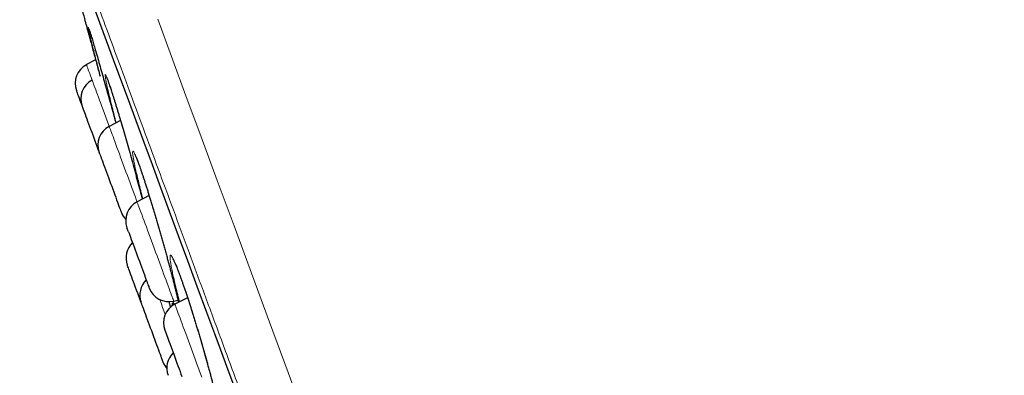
# Model space of a CAD drawing. Header units: millimetres. Extents: x 8 to 976, y 12 to 967.
# Tile 24 of 256: x 57.58 to 81.02, y 830.54 to 839.02. Entities that reach past the tile are written whole.
import ezdxf

# ---------------------------------------------------------------- set-up
doc = ezdxf.new("R2010")
doc.units = ezdxf.units.MM

msp = doc.modelspace()

# ---------------------------------------------------------------- linework, layer by layer
at = {"color": 7, "linetype": 'Continuous', "lineweight": 30}
for p, q in [((59.387, 838.057), (59.168, 837.944)), ((59.979, 836.611), (59.71, 836.473)), ((59.486, 835.812), (59.47, 835.855)), ((60.661, 834.824), (60.373, 834.676)), ((60.169, 833.962), (60.133, 834.058)), ((61.245, 832.311), (61.347, 832.335)), ((61.575, 832.392), (61.273, 832.237)), ((61.127, 832.299), (61.167, 832.161))]:
    msp.add_line(p, q, dxfattribs=at)
at = {"color": 252, "linetype": 'Continuous', "lineweight": 0}
for p, q in [((59.826, 836.749), (59.818, 836.78)), ((60.511, 834.747), (60.469, 834.909))]:
    msp.add_line(p, q, dxfattribs=at)
at = {"color": 252, "linetype": 'Continuous', "lineweight": 0, "flags": 128}
for points in [[(59.323, 839.381), (59.476, 838.967), (59.636, 838.535), (59.802, 838.085), (59.974, 837.618), (60.153, 837.133), (60.338, 836.632), (60.529, 836.114), (60.726, 835.58), (60.929, 835.03), (61.137, 834.465), (61.351, 833.885), (61.57, 833.29), (61.795, 832.681), (62.025, 832.059), (62.259, 831.423), (62.499, 830.774), (62.743, 830.113)], [(60.865, 839.026), (61.193, 838.139), (61.537, 837.205), (61.899, 836.226), (62.283, 835.184), (62.683, 834.1), (63.098, 832.975), (63.527, 831.812), (63.97, 830.612), (64.416, 829.4), (64.875, 828.158), (65.343, 826.888), (65.821, 825.592), (66.317, 824.249), (66.82, 822.884), (67.331, 821.499), (67.848, 820.099), (68.369, 818.685), (68.886, 817.285), (69.405, 815.877), (69.926, 814.465), (70.448, 813.049)], [(59.168, 837.944), (59.169, 837.94), (59.173, 837.93), (59.179, 837.913), (59.188, 837.89), (59.199, 837.86), (59.212, 837.824), (59.228, 837.782), (59.245, 837.733), (59.265, 837.68), (59.287, 837.621), (59.304, 837.573)], [(59.311, 837.555), (59.318, 837.536), (59.327, 837.511), (59.339, 837.479), (59.353, 837.441), (59.369, 837.397), (59.388, 837.347), (59.408, 837.292), (59.431, 837.231), (59.455, 837.166), (59.48, 837.096), (59.508, 837.022), (59.536, 836.945), (59.566, 836.865), (59.597, 836.781), (59.628, 836.696), (59.66, 836.608), (59.693, 836.52), (59.71, 836.473)], [(59.71, 836.473), (59.711, 836.471), (59.714, 836.464), (59.719, 836.45), (59.727, 836.429), (59.737, 836.401)], [(59.737, 836.401), (59.749, 836.368), (59.764, 836.328), (59.781, 836.282), (59.8, 836.23), (59.821, 836.173), (59.844, 836.111), (59.868, 836.045), (59.895, 835.974), (59.922, 835.899), (59.951, 835.82), (59.981, 835.739), (60.012, 835.655), (60.044, 835.569), (60.076, 835.481), (60.109, 835.392), (60.142, 835.303), (60.175, 835.213), (60.208, 835.125), (60.24, 835.036), (60.272, 834.95), (60.303, 834.865), (60.334, 834.783), (60.363, 834.704), (60.373, 834.676)], [(60.373, 834.676), (60.374, 834.673), (60.378, 834.663), (60.384, 834.647), (60.392, 834.624), (60.403, 834.595), (60.416, 834.559), (60.432, 834.517)], [(60.432, 834.517), (60.449, 834.47), (60.469, 834.416), (60.491, 834.358), (60.514, 834.294), (60.539, 834.226), (60.566, 834.154), (60.594, 834.078), (60.623, 833.999), (60.653, 833.916), (60.685, 833.832), (60.717, 833.745), (60.749, 833.657), (60.782, 833.568), (60.815, 833.479), (60.848, 833.389), (60.881, 833.301), (60.913, 833.213), (60.945, 833.127), (60.976, 833.043), (61.006, 832.962), (61.035, 832.883), (61.062, 832.808), (61.088, 832.738), (61.113, 832.671), (61.136, 832.609), (61.157, 832.552), (61.176, 832.501), (61.192, 832.455), (61.207, 832.415), (61.219, 832.382), (61.229, 832.355), (61.237, 832.334), (61.242, 832.32), (61.245, 832.313), (61.245, 832.311)], [(61.044, 831.992), (61.012, 832.077), (60.981, 832.161), (60.951, 832.243), (60.922, 832.321), (60.912, 832.349)], [(61.273, 832.237), (61.273, 832.237), (61.275, 832.232), (61.279, 832.22), (61.286, 832.202), (61.295, 832.177), (61.307, 832.146), (61.32, 832.108), (61.337, 832.064), (61.355, 832.015), (61.375, 831.96)], [(61.375, 831.96), (61.397, 831.9), (61.421, 831.835), (61.447, 831.766), (61.474, 831.692), (61.502, 831.615), (61.532, 831.535), (61.563, 831.452), (61.594, 831.367), (61.626, 831.279), (61.659, 831.191), (61.692, 831.102), (61.725, 831.012), (61.758, 830.923), (61.79, 830.835), (61.822, 830.748), (61.854, 830.662), (61.885, 830.579), (61.914, 830.498)]]:
    msp.add_lwpolyline(points, dxfattribs=at)
at = {"color": 7, "linetype": 'Continuous', "lineweight": 30, "flags": 128}
for points in [[(59.329, 839.363), (59.482, 838.949), (59.641, 838.517), (59.807, 838.067), (59.979, 837.6), (60.158, 837.116), (60.343, 836.615), (60.533, 836.098), (60.73, 835.564), (60.933, 835.015), (61.141, 834.45), (61.355, 833.87), (61.574, 833.276), (61.799, 832.668), (62.028, 832.045), (62.263, 831.41), (62.502, 830.761), (62.746, 830.1)], [(58.928, 837.326), (58.929, 837.323), (58.933, 837.313), (58.939, 837.296), (58.947, 837.273), (58.958, 837.244), (58.971, 837.209), (58.986, 837.168), (59.003, 837.122), (59.021, 837.072), (59.042, 837.017), (59.063, 836.958), (59.064, 836.955)], [(59.064, 836.955), (59.065, 836.953), (59.068, 836.945)], [(59.068, 836.945), (59.074, 836.929), (59.082, 836.908), (59.092, 836.88), (59.105, 836.846), (59.119, 836.806), (59.136, 836.761), (59.154, 836.711), (59.174, 836.657), (59.196, 836.599), (59.219, 836.537), (59.242, 836.473), (59.267, 836.407), (59.292, 836.339), (59.317, 836.27), (59.343, 836.201), (59.368, 836.132), (59.393, 836.064), (59.418, 835.998), (59.441, 835.934), (59.464, 835.873), (59.47, 835.855)], [(59.486, 835.812), (59.496, 835.785), (59.508, 835.752), (59.522, 835.714), (59.539, 835.67), (59.557, 835.621), (59.576, 835.567), (59.598, 835.51), (59.62, 835.449), (59.644, 835.385), (59.668, 835.319), (59.693, 835.252), (59.718, 835.183), (59.744, 835.114), (59.769, 835.045), (59.794, 834.976), (59.819, 834.91), (59.843, 834.845), (59.865, 834.784), (59.887, 834.725), (59.907, 834.671), (59.926, 834.621), (59.942, 834.575), (59.957, 834.535), (59.97, 834.501), (59.98, 834.472), (59.989, 834.45), (59.994, 834.434), (59.998, 834.425), (59.999, 834.422)], [(60.169, 833.962), (60.182, 833.925), (60.198, 833.882), (60.216, 833.834), (60.235, 833.781), (60.256, 833.724), (60.278, 833.664), (60.302, 833.601), (60.326, 833.535), (60.351, 833.468), (60.376, 833.399), (60.402, 833.33), (60.427, 833.261), (60.452, 833.193), (60.477, 833.126), (60.501, 833.061), (60.524, 832.998), (60.546, 832.939), (60.566, 832.884), (60.585, 832.833), (60.602, 832.787), (60.617, 832.745), (60.63, 832.71), (60.641, 832.68), (60.65, 832.657), (60.656, 832.64), (60.66, 832.629), (60.662, 832.625), (60.662, 832.625)], [(60.469, 832.281), (60.464, 832.293), (60.439, 832.361), (60.414, 832.43), (60.388, 832.499), (60.363, 832.568), (60.338, 832.636), (60.314, 832.702), (60.29, 832.766), (60.268, 832.826), (60.247, 832.884), (60.227, 832.937), (60.209, 832.986), (60.193, 833.03), (60.179, 833.068), (60.167, 833.101), (60.157, 833.127), (60.149, 833.148), (60.144, 833.161), (60.141, 833.169), (60.141, 833.17)], [(60.998, 830.848), (60.997, 830.85), (60.994, 830.858), (60.988, 830.873), (60.98, 830.894), (60.97, 830.922), (60.958, 830.956), (60.943, 830.995), (60.927, 831.04), (60.909, 831.089), (60.889, 831.143), (60.867, 831.201), (60.845, 831.262), (60.821, 831.327), (60.797, 831.393), (60.771, 831.461), (60.746, 831.53), (60.721, 831.599), (60.695, 831.668), (60.67, 831.736), (60.646, 831.802), (60.622, 831.866), (60.599, 831.928), (60.578, 831.985), (60.558, 832.039), (60.54, 832.089), (60.523, 832.134), (60.509, 832.173), (60.496, 832.207), (60.486, 832.234), (60.478, 832.256), (60.473, 832.271), (60.47, 832.279), (60.469, 832.281)], [(61.095, 831.452), (61.112, 831.405), (61.131, 831.353), (61.152, 831.297), (61.174, 831.237), (61.197, 831.175), (61.221, 831.109), (61.246, 831.042), (61.271, 830.974), (61.296, 830.905), (61.322, 830.835), (61.347, 830.767), (61.372, 830.7), (61.396, 830.634), (61.419, 830.571), (61.441, 830.512)]]:
    msp.add_lwpolyline(points, dxfattribs=at)
at = {"color": 7, "linetype": 'Continuous', "lineweight": 30}
for centre, radius, start, end in [((59.397, 837.499), 0.5, 117.2488, 200.2488), ((59.533, 837.129), 0.5, 117.2488, 200.2488), ((59.939, 836.028), 0.5, 117.2488, 200.2488), ((60.602, 834.231), 0.5, 117.2488, 200.2488), ((60.468, 834.595), 0.5, 200.2488, 223.0825), ((60.61, 833.343), 0.5, 133.827, 200.2488), ((60.938, 832.454), 0.5, 133.827, 200.2488), ((61.131, 832.798), 0.5, 200.2488, 283.2488), ((61.502, 831.792), 0.5, 117.2488, 200.2488), ((82.718, 839.525), 23.081, 200.03, 200.4735), ((61.58, 830.715), 0.5, 133.827, 200.2488), ((61.467, 831.021), 0.5, 200.2488, 219.2985)]:
    msp.add_arc(centre, radius, start, end, dxfattribs=at)
at = {"color": 252, "linetype": 'Continuous', "lineweight": 0}
msp.add_arc((55.59, 836.194), 3.962, 20.0887, 20.3654, dxfattribs=at)
for points, knots in [([(81.023, 780.848), (81.021, 780.854), (81.017, 780.866), (80.982, 780.962), (80.925, 781.114), (80.846, 781.329), (80.745, 781.602), (80.624, 781.932), (80.481, 782.318), (80.318, 782.76), (80.133, 783.261), (79.927, 783.821), (79.698, 784.44), (79.45, 785.113), (79.182, 785.84), (78.896, 786.614), (78.594, 787.432), (78.277, 788.293), (77.943, 789.199), (77.59, 790.154), (77.22, 791.159), (76.832, 792.21), (76.43, 793.301), (76.013, 794.43), (75.587, 795.586), (75.151, 796.768), (74.706, 797.973), (74.252, 799.205), (73.785, 800.469), (73.308, 801.764), (72.819, 803.088), (72.324, 804.431), (71.823, 805.789), (71.32, 807.153), (70.816, 808.518), (70.313, 809.883), (69.807, 811.253), (69.298, 812.634), (68.785, 814.024), (68.271, 815.419), (67.758, 816.808), (67.248, 818.19), (66.746, 819.552), (66.251, 820.894), (65.765, 822.211), (65.285, 823.511), (64.81, 824.798), (64.341, 826.07), (63.879, 827.324), (63.427, 828.549), (62.986, 829.743), (62.56, 830.897), (62.15, 832.01), (61.755, 833.08), (61.375, 834.112), (61.007, 835.109), (60.652, 836.07), (60.312, 836.991), (59.99, 837.865), (59.686, 838.691), (59.401, 839.461), (59.138, 840.176), (58.895, 840.835), (58.671, 841.441), (58.466, 841.997), (58.28, 842.501), (58.115, 842.95), (57.971, 843.34), (57.849, 843.67), (57.749, 843.939), (57.673, 844.147), (57.618, 844.294), (57.584, 844.387), (57.58, 844.398), (57.578, 844.404)], [0, 0, 0, 0, 0.014, 0.028, 0.042, 0.056, 0.07, 0.08375, 0.0975, 0.11125, 0.125, 0.139, 0.153, 0.167, 0.181, 0.195, 0.20875, 0.2225, 0.23625, 0.25, 0.264, 0.278, 0.292, 0.306, 0.32, 0.33375, 0.3475, 0.36125, 0.375, 0.389, 0.403, 0.417, 0.431, 0.445, 0.45875, 0.4725, 0.48625, 0.5, 0.514, 0.528, 0.542, 0.556, 0.57, 0.58375, 0.5975, 0.61125, 0.625, 0.639, 0.653, 0.667, 0.681, 0.695, 0.70875, 0.7225, 0.73625, 0.75, 0.764, 0.778, 0.792, 0.806, 0.82, 0.83375, 0.8475, 0.86125, 0.875, 0.889, 0.903, 0.917, 0.931, 0.945, 0.95875, 0.9725, 0.98625, 1, 1, 1, 1]), ([(59.243, 838.665), (59.237, 838.69), (59.225, 838.743), (59.214, 838.795), (59.209, 838.826), (59.212, 838.831), (59.221, 838.81), (59.238, 838.762), (59.256, 838.707), (59.271, 838.658), (59.276, 838.643)], [0, 0, 0, 0, 0.117588, 0.253931, 0.390711, 0.527062, 0.663533, 0.800444, 0.93692, 1, 1, 1, 1]), ([(59.691, 837.293), (59.681, 837.335), (59.661, 837.422), (59.638, 837.527), (59.622, 837.612), (59.613, 837.671), (59.611, 837.705), (59.616, 837.714), (59.628, 837.696), (59.647, 837.652), (59.673, 837.584), (59.706, 837.491), (59.744, 837.376), (59.788, 837.24), (59.837, 837.082), (59.882, 836.935), (59.912, 836.837), (59.922, 836.802)], [0, 0, 0, 0, 0.0652536, 0.1346341, 0.203793, 0.2727697, 0.3419675, 0.4109474, 0.4799723, 0.5492204, 0.6182458, 0.6870096, 0.755991, 0.8247519, 0.8937148, 0.9629018, 1, 1, 1, 1]), ([(60.469, 834.909), (60.466, 834.92), (60.447, 834.996), (60.413, 835.132), (60.372, 835.302), (60.337, 835.455), (60.309, 835.586), (60.288, 835.695), (60.273, 835.781), (60.267, 835.842), (60.267, 835.878), (60.275, 835.888), (60.291, 835.872), (60.313, 835.831), (60.342, 835.764), (60.378, 835.673), (60.42, 835.559), (60.467, 835.424), (60.519, 835.269), (60.576, 835.095), (60.636, 834.906), (60.698, 834.703), (60.763, 834.49), (60.829, 834.268), (60.895, 834.041), (60.961, 833.811), (61.025, 833.582), (61.087, 833.356), (61.146, 833.136), (61.201, 832.929), (61.25, 832.739), (61.294, 832.561), (61.332, 832.406), (61.352, 832.319), (61.36, 832.282)], [0, 0, 0, 0, 0.005547, 0.038112, 0.07078, 0.103345, 0.135874, 0.168508, 0.201039, 0.233493, 0.266051, 0.298507, 0.330983, 0.363563, 0.39604, 0.428383, 0.460826, 0.493169, 0.52559, 0.558114, 0.590536, 0.622893, 0.655353, 0.68771, 0.720172, 0.752736, 0.785195, 0.817658, 0.850223, 0.882685, 0.912881, 0.943078, 0.975719, 1, 1, 1, 1]), ([(61.385, 832.294), (61.373, 832.34), (61.357, 832.398), (61.327, 832.518), (61.293, 832.654), (61.253, 832.824), (61.219, 832.976), (61.192, 833.107), (61.173, 833.216), (61.16, 833.303), (61.156, 833.364), (61.16, 833.4), (61.17, 833.41), (61.189, 833.395), (61.215, 833.353), (61.248, 833.287), (61.287, 833.197), (61.333, 833.083), (61.383, 832.949), (61.439, 832.794), (61.499, 832.621), (61.562, 832.432), (61.628, 832.23), (61.696, 832.018), (61.764, 831.797), (61.833, 831.57), (61.9, 831.341), (61.966, 831.112), (62.03, 830.887), (62.09, 830.667), (62.145, 830.462), (62.194, 830.272), (62.238, 830.094), (62.278, 829.926), (62.313, 829.772), (62.34, 829.639), (62.36, 829.528), (62.373, 829.44), (62.378, 829.377), (62.375, 829.339), (62.365, 829.327), (62.347, 829.341), (62.321, 829.38), (62.289, 829.445), (62.25, 829.533), (62.204, 829.646), (62.162, 829.758), (62.132, 829.84), (62.122, 829.869)], [0, 0, 0, 0, 0.0153302, 0.0192323, 0.0418513, 0.0645433, 0.0871641, 0.1097698, 0.1324482, 0.1550543, 0.1776162, 0.2002509, 0.2228144, 0.2453943, 0.2680472, 0.2906274, 0.3131111, 0.3356655, 0.3581484, 0.3806777, 0.4032788, 0.4258076, 0.4482826, 0.470828, 0.4933035, 0.5158427, 0.5384534, 0.5609918, 0.5835318, 0.6061434, 0.6286827, 0.6496401, 0.6705964, 0.6932813, 0.7160381, 0.7387197, 0.7613054, 0.7839619, 0.8065458, 0.829164, 0.8518544, 0.8744719, 0.8970126, 0.919625, 0.9421651, 0.9646917, 0.9872908, 1, 1, 1, 1]), ([(61.212, 832.196), (61.211, 832.204), (61.206, 832.232), (61.207, 832.254), (61.214, 832.261), (61.226, 832.248), (61.237, 832.224), (61.242, 832.215)], [0, 0, 0, 0, 0.098764, 0.35415, 0.608732, 0.863569, 1, 1, 1, 1]), ([(61.255, 832.224), (61.252, 832.233), (61.243, 832.258), (61.233, 832.289), (61.226, 832.308)], [0, 0, 0, 0, 0.369711, 1, 1, 1, 1])]:
    msp.add_open_spline(points, degree=3, knots=knots, dxfattribs=at)
at = {"color": 7, "linetype": 'Continuous', "lineweight": 30}
for points, knots in [([(59.076, 839.203), (59.076, 839.203), (59.076, 839.203), (59.08, 839.186), (59.089, 839.156), (59.101, 839.11), (59.118, 839.05), (59.137, 838.977), (59.16, 838.892), (59.187, 838.794), (59.217, 838.684), (59.25, 838.563), (59.285, 838.433), (59.323, 838.293), (59.364, 838.144), (59.406, 837.99), (59.448, 837.833), (59.478, 837.724), (59.493, 837.67)], [0, 0, 0, 0, 0.043473, 0.106576, 0.169677, 0.23463, 0.299588, 0.362519, 0.425454, 0.490203, 0.554957, 0.61813, 0.681301, 0.746309, 0.811323, 0.874434, 0.937545, 1, 1, 1, 1]), ([(59.228, 838.787), (59.228, 838.787), (59.228, 838.787), (59.231, 838.781), (59.235, 838.769), (59.241, 838.751), (59.249, 838.726), (59.26, 838.694), (59.269, 838.664), (59.276, 838.643), (59.278, 838.637)], [0, 0, 0, 0, 0.071854, 0.176533, 0.302227, 0.445572, 0.601243, 0.764321, 0.931324, 1, 1, 1, 1]), ([(59.438, 837.895), (59.436, 837.904), (59.417, 837.978), (59.382, 838.109), (59.339, 838.277), (59.301, 838.426), (59.27, 838.551), (59.251, 838.631), (59.244, 838.662), (59.243, 838.665)], [0, 0, 0, 0, 0.027171, 0.216342, 0.406122, 0.595303, 0.784124, 0.973559, 1, 1, 1, 1]), ([(59.276, 838.643), (59.281, 838.627), (59.296, 838.579), (59.326, 838.477), (59.367, 838.338), (59.414, 838.178), (59.465, 838.001), (59.519, 837.808), (59.577, 837.602), (59.637, 837.386), (59.699, 837.163), (59.762, 836.934), (59.818, 836.729), (59.853, 836.603), (59.866, 836.553)], [0, 0, 0, 0, 0.047732, 0.137028, 0.226038, 0.315359, 0.404966, 0.494285, 0.583494, 0.672991, 0.762197, 0.851709, 0.941506, 1, 1, 1, 1]), ([(59.497, 837.672), (59.494, 837.683), (59.473, 837.761), (59.455, 837.833), (59.438, 837.895)], [0, 0, 0, 0, 0.138133, 1, 1, 1, 1]), ([(59.645, 837.65), (59.645, 837.65), (59.645, 837.65), (59.647, 837.647), (59.65, 837.638), (59.657, 837.624), (59.665, 837.603), (59.675, 837.575), (59.688, 837.54), (59.702, 837.499), (59.719, 837.452), (59.736, 837.4), (59.755, 837.342), (59.775, 837.278), (59.797, 837.21), (59.82, 837.136), (59.845, 837.057), (59.87, 836.973), (59.896, 836.887), (59.914, 836.827), (59.923, 836.798)], [0, 0, 0, 0, 0.008964, 0.044636, 0.086912, 0.135514, 0.189377, 0.247064, 0.307215, 0.368787, 0.431061, 0.493553, 0.555888, 0.618067, 0.68114, 0.744847, 0.809076, 0.873739, 0.93873, 1, 1, 1, 1]), ([(59.818, 836.78), (59.802, 836.843), (59.77, 836.969), (59.728, 837.136), (59.702, 837.245), (59.692, 837.291), (59.691, 837.293)], [0, 0, 0, 0, 0.3268389, 0.6547167, 0.981563, 1, 1, 1, 1]), ([(59.922, 836.802), (59.931, 836.773), (59.958, 836.682), (60.008, 836.512), (60.07, 836.299), (60.133, 836.076), (60.198, 835.848), (60.262, 835.618), (60.325, 835.388), (60.386, 835.161), (60.445, 834.943), (60.48, 834.807), (60.498, 834.74)], [0, 0, 0, 0, 0.048939, 0.154697, 0.260785, 0.366535, 0.472645, 0.579095, 0.685202, 0.791305, 0.897739, 1, 1, 1, 1]), ([(59.875, 836.557), (59.875, 836.558), (59.856, 836.624), (59.841, 836.687), (59.826, 836.749)], [0, 0, 0, 0, 0.00156, 1, 1, 1, 1]), ([(60.318, 835.81), (60.318, 835.81), (60.317, 835.81), (60.319, 835.807), (60.323, 835.799), (60.33, 835.785), (60.339, 835.765), (60.351, 835.737), (60.365, 835.703), (60.381, 835.663), (60.398, 835.617), (60.417, 835.564), (60.438, 835.507), (60.46, 835.444), (60.483, 835.375), (60.508, 835.302), (60.534, 835.223), (60.561, 835.139), (60.589, 835.051), (60.618, 834.959), (60.648, 834.864), (60.679, 834.765), (60.71, 834.664), (60.741, 834.561), (60.773, 834.455), (60.805, 834.349), (60.836, 834.241), (60.857, 834.169), (60.868, 834.133)], [0, 0, 0, 0, 0.00514, 0.028988, 0.056707, 0.088194, 0.12294, 0.160193, 0.199177, 0.239237, 0.279891, 0.320797, 0.361698, 0.402612, 0.444241, 0.486319, 0.528769, 0.571519, 0.614493, 0.657622, 0.700826, 0.744041, 0.787179, 0.83019, 0.873034, 0.915678, 0.958085, 1, 1, 1, 1]), ([(60.868, 834.133), (60.868, 834.133), (60.879, 834.096), (60.899, 834.022), (60.932, 833.912), (60.963, 833.801), (60.995, 833.689), (61.026, 833.577), (61.056, 833.466), (61.086, 833.356), (61.116, 833.248), (61.144, 833.141), (61.172, 833.037), (61.198, 832.936), (61.224, 832.838), (61.248, 832.743), (61.271, 832.652), (61.292, 832.565), (61.313, 832.481), (61.332, 832.402), (61.347, 832.335), (61.356, 832.296), (61.36, 832.281)], [0, 0, 0, 0, 0.000256, 0.053355, 0.106719, 0.160322, 0.214135, 0.268121, 0.322226, 0.376395, 0.430558, 0.484656, 0.538627, 0.592433, 0.646028, 0.699378, 0.752357, 0.805313, 0.858484, 0.911836, 0.965308, 1, 1, 1, 1]), ([(61.224, 833.322), (61.224, 833.321), (61.225, 833.32), (61.229, 833.313), (61.236, 833.301), (61.246, 833.282), (61.258, 833.257), (61.272, 833.225), (61.289, 833.187), (61.308, 833.142), (61.328, 833.092), (61.35, 833.036), (61.373, 832.974), (61.397, 832.908), (61.423, 832.835), (61.451, 832.758), (61.479, 832.676), (61.509, 832.589), (61.54, 832.498), (61.571, 832.404), (61.603, 832.306), (61.635, 832.206), (61.668, 832.103), (61.701, 831.999), (61.734, 831.893), (61.767, 831.786), (61.8, 831.678), (61.832, 831.568), (61.865, 831.458), (61.898, 831.348), (61.93, 831.236), (61.962, 831.125), (61.993, 831.015), (62.024, 830.905), (62.054, 830.796), (62.083, 830.69), (62.111, 830.586), (62.138, 830.484), (62.164, 830.386), (62.188, 830.291), (62.211, 830.2), (62.233, 830.113), (62.253, 830.029), (62.272, 829.95), (62.289, 829.874), (62.305, 829.803), (62.319, 829.737), (62.331, 829.676), (62.342, 829.621), (62.35, 829.572), (62.357, 829.529), (62.362, 829.495), (62.365, 829.468), (62.367, 829.449), (62.368, 829.437), (62.368, 829.431), (62.368, 829.432), (62.368, 829.432)], [0, 0, 0, 0, 0.010713, 0.023035, 0.036972, 0.05237, 0.068956, 0.086414, 0.104455, 0.122848, 0.141421, 0.160054, 0.178669, 0.197625, 0.216808, 0.23618, 0.255703, 0.275343, 0.295065, 0.314833, 0.334611, 0.354363, 0.374065, 0.393688, 0.413223, 0.432655, 0.451954, 0.471325, 0.490796, 0.510357, 0.53, 0.549706, 0.569459, 0.58924, 0.609022, 0.62878, 0.648496, 0.66815, 0.687724, 0.707211, 0.72656, 0.745874, 0.765265, 0.784716, 0.804208, 0.823713, 0.843189, 0.862592, 0.881865, 0.900942, 0.919728, 0.938088, 0.95405, 0.968942, 0.98246, 0.99439, 1, 1, 1, 1])]:
    msp.add_open_spline(points, degree=3, knots=knots, dxfattribs=at)

doc.saveas('drawing.dxf')
